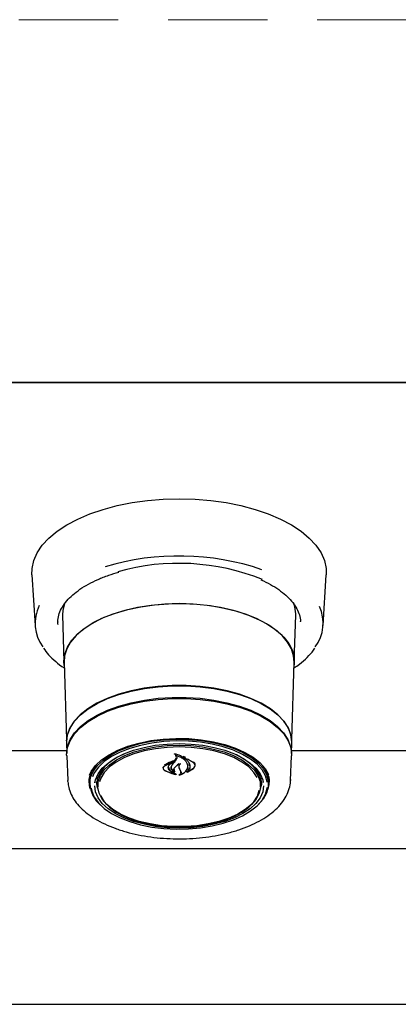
# Model space of a CAD drawing. Header units: inches. Extents: x 33 to 211, y 23 to 146.
# Tile 38 of 66: x 96.66 to 99.7, y 95.07 to 102.98. Entities that reach past the tile are written whole.
import ezdxf

# ---------------------------------------------------------------- set-up
doc = ezdxf.new("R2010")
doc.units = ezdxf.units.IN
doc.header["$LTSCALE"] = 16
doc.header["$MEASUREMENT"] = 0
doc.linetypes.add('HIDDEN', pattern=[0.075, 0.05, -0.025])
doc.layers.add('FORMAT', color=7, linetype='Continuous')

msp = doc.modelspace()

# ---------------------------------------------------------------- linework, layer by layer
at = {"color": 7, "linetype": 'Continuous', "lineweight": 25}
for p, q in [((62.4403, 100.0632), (106.4403, 100.0632)), ((104.944, 100.0629), (63.9366, 100.0629)), ((96.7572, 98.5191), (96.7818, 98.1119)), ((99.0988, 98.1119), (99.1235, 98.5191)), ((98.8706, 98.2784), (98.8688, 98.2683)), ((97.0029, 98.1965), (97.0144, 97.8181)), ((98.8663, 97.8181), (98.8777, 98.1965)), ((98.8777, 98.1965), (98.8778, 98.2035)), ((98.9166, 98.1398), (98.9164, 98.1438)), ((97.016, 97.8177), (97.0348, 97.1962)), ((98.8458, 97.1962), (98.8646, 97.8177)), ((97.034, 97.1689), (97.0366, 97.0841)), ((98.8441, 97.0841), (98.8466, 97.1689)), ((97.036, 97.1039), (95.7717, 97.1039)), ((97.0365, 97.0645), (97.0445, 96.8661)), ((97.9055, 97.0273), (97.9186, 97.0488)), ((97.9205, 97.0398), (97.9073, 97.0194)), ((97.912, 97.0755), (97.912, 97.065)), ((97.9945, 97.0511), (97.9735, 97.0585)), ((97.9845, 97.0523), (97.9845, 97.0434)), ((98.8361, 96.8661), (98.8441, 97.0645)), ((100.109, 97.1039), (98.8447, 97.1039)), ((97.8122, 96.9689), (97.8122, 96.9648)), ((97.8796, 97.0108), (97.8228, 96.9819)), ((97.863, 96.9958), (97.8607, 96.9902)), ((97.8612, 96.9911), (97.8809, 97.0098)), ((97.8752, 96.9747), (97.8752, 96.9707)), ((97.8936, 97.0226), (97.8812, 97.0135)), ((97.8812, 97.0102), (97.8812, 97.0168)), ((97.9379, 96.9909), (97.9379, 96.9766)), ((97.9393, 96.9683), (97.946, 96.9537)), ((98.0045, 96.934), (98.0568, 96.9657)), ((98.0106, 96.98), (98.0106, 97.0001)), ((98.0106, 96.9691), (98.0106, 96.9846)), ((98.0113, 96.9364), (98.0552, 96.9626)), ((98.068, 96.986), (98.068, 96.9914)), ((97.2841, 96.8716), (97.2846, 96.8853)), ((97.8285, 96.9436), (97.9066, 96.9171)), ((97.9076, 96.9181), (97.8753, 96.9369)), ((97.8767, 96.9398), (97.9159, 96.9162)), ((97.9017, 96.9383), (97.9017, 96.9404)), ((97.9079, 96.9177), (97.9079, 96.9186)), ((97.946, 96.9537), (97.9548, 96.9362)), ((97.9483, 96.9142), (97.9483, 96.9135)), ((98.0098, 96.939), (98.0098, 96.9369)), ((98.596, 96.8853), (98.5964, 96.865)), ((98.6629, 96.8791), (98.6643, 96.8621)), ((97.0451, 96.8569), (97.0445, 96.8661)), ((97.2162, 96.8548), (97.2163, 96.8621)), ((97.2163, 96.8588), (97.2165, 96.8661)), ((97.2215, 96.8514), (97.2222, 96.8321)), ((97.286, 96.8198), (97.2781, 96.8573)), ((97.2842, 96.865), (97.2841, 96.8716)), ((97.2842, 96.865), (97.2862, 96.816)), ((98.5945, 96.816), (98.5964, 96.865)), ((98.6025, 96.8573), (98.5946, 96.8198)), ((98.6584, 96.8321), (98.6592, 96.8514)), ((98.6592, 96.8514), (98.6593, 96.8586)), ((98.8363, 96.8751), (98.8361, 96.8661)), ((105.2069, 96.3185), (63.6737, 96.3185)), ((63.5808, 95.0685), (105.2998, 95.0685))]:
    msp.add_line(p, q, dxfattribs=at)
at = {"color": 7, "linetype": 'Continuous', "lineweight": 25, "flags": 128}
for points in [[(96.7572, 98.5191), (96.7583, 98.5683), (96.772, 98.6321), (96.7994, 98.6947), (96.8403, 98.7555), (96.894, 98.8138), (96.96, 98.8688), (97.0376, 98.9199), (97.1257, 98.9664), (97.2235, 99.008), (97.3296, 99.044), (97.4429, 99.0741), (97.5621, 99.0978), (97.6857, 99.115), (97.8122, 99.1254), (97.9403, 99.1289), (98.0684, 99.1254), (98.195, 99.115), (98.3186, 99.0978), (98.4377, 99.0741), (98.551, 99.044), (98.6572, 99.008), (98.7549, 98.9664), (98.843, 98.9199), (98.9206, 98.8688), (98.9866, 98.8138), (99.0404, 98.7555), (99.0812, 98.6947), (99.1087, 98.6321), (99.1224, 98.5683), (99.1235, 98.5191)], [(97.0183, 98.2884), (97.0046, 98.2324), (97.0029, 98.1965)], [(97.0168, 97.7906), (97.0143, 97.8251), (97.0213, 97.882), (97.0422, 97.938), (97.0768, 97.9924), (97.1245, 98.0441), (97.1845, 98.0926), (97.256, 98.137), (97.3378, 98.1767), (97.4288, 98.2111), (97.5275, 98.2396), (97.6325, 98.2618), (97.7422, 98.2774), (97.8549, 98.2861), (97.9688, 98.2879), (98.0824, 98.2826), (98.1937, 98.2704), (98.3013, 98.2515), (98.4033, 98.2261), (98.4984, 98.1946), (98.585, 98.1575), (98.6618, 98.1154), (98.7277, 98.0688), (98.7816, 98.0186), (98.8228, 97.9655), (98.8506, 97.9102), (98.8646, 97.8536), (98.8646, 97.7966), (98.8638, 97.7906)], [(97.9403, 98.2869), (97.8267, 98.2834), (97.7148, 98.2729), (97.6064, 98.2557), (97.503, 98.2319), (97.4062, 98.2019), (97.3176, 98.1662), (97.2383, 98.1254), (97.1697, 98.08), (97.1128, 98.0307), (97.0685, 97.9783), (97.0373, 97.9235), (97.0199, 97.8673), (97.016, 97.8177)], [(98.8646, 97.8177), (98.8608, 97.8673), (98.8433, 97.9235), (98.8122, 97.9783), (98.7678, 98.0307), (98.7109, 98.08), (98.6423, 98.1254), (98.5631, 98.1662), (98.4744, 98.2019), (98.3777, 98.2319), (98.2743, 98.2557), (98.1658, 98.2729), (98.0539, 98.2834), (97.9403, 98.2869)], [(98.8778, 98.2035), (98.8707, 98.2612), (98.8616, 98.2904)], [(96.9641, 98.1398), (96.9639, 98.1299), (96.9641, 98.1187)], [(98.8466, 97.1689), (98.8467, 97.1758), (98.8396, 97.2326), (98.8183, 97.2885), (98.7831, 97.3426), (98.7346, 97.3941), (98.6736, 97.4422), (98.6011, 97.486), (98.5181, 97.525), (98.426, 97.5585), (98.3263, 97.5859), (98.2204, 97.6068), (98.1102, 97.621), (97.9972, 97.6281), (97.8834, 97.6281), (97.7705, 97.621), (97.6602, 97.6068), (97.5544, 97.5859), (97.4546, 97.5585), (97.3625, 97.525), (97.2796, 97.486), (97.207, 97.4422), (97.146, 97.3941), (97.0975, 97.3426), (97.0624, 97.2885), (97.041, 97.2326), (97.0339, 97.1758), (97.034, 97.1689)], [(97.0357, 97.1835), (97.0427, 97.2318), (97.064, 97.2876), (97.0991, 97.3417), (97.1475, 97.3931), (97.2084, 97.441), (97.2808, 97.4848), (97.3636, 97.5237), (97.4555, 97.5571), (97.5551, 97.5845), (97.6607, 97.6054), (97.7708, 97.6195), (97.8835, 97.6266), (97.9971, 97.6266), (98.1099, 97.6195), (98.2199, 97.6054), (98.3256, 97.5845), (98.4251, 97.5571), (98.517, 97.5237), (98.5999, 97.4848), (98.6723, 97.441), (98.7332, 97.3931), (98.7815, 97.3417), (98.8167, 97.2876), (98.8379, 97.2318), (98.8447, 97.1883)], [(97.0365, 97.0645), (97.0363, 97.0736), (97.0434, 97.1303), (97.0647, 97.186), (97.0998, 97.24), (97.1481, 97.2914), (97.209, 97.3393), (97.2813, 97.383), (97.3641, 97.4219), (97.4559, 97.4552), (97.5554, 97.4826), (97.661, 97.5035), (97.7709, 97.5176), (97.8836, 97.5247), (97.9971, 97.5247), (98.1097, 97.5176), (98.2197, 97.5035), (98.3252, 97.4826), (98.4247, 97.4552), (98.5166, 97.4219), (98.5993, 97.383), (98.6717, 97.3393), (98.7325, 97.2914), (98.7808, 97.24), (98.8159, 97.186), (98.8372, 97.1303), (98.8443, 97.0736), (98.8441, 97.0645)], [(97.0368, 97.0885), (97.0439, 97.1389), (97.0651, 97.1946), (97.1002, 97.2486), (97.1485, 97.2999), (97.2093, 97.3478), (97.2816, 97.3915), (97.3643, 97.4304), (97.4562, 97.4637), (97.5556, 97.4911), (97.6611, 97.512), (97.771, 97.5261), (97.8836, 97.5332), (97.9971, 97.5332), (98.1096, 97.5261), (98.2195, 97.512), (98.3251, 97.4911), (98.4245, 97.4637), (98.5163, 97.4304), (98.599, 97.3915), (98.6713, 97.3478), (98.7321, 97.2999), (98.7805, 97.2486), (98.8155, 97.1946), (98.8368, 97.1389), (98.8438, 97.0885)], [(97.2195, 96.9092), (97.2336, 96.9382), (97.2687, 96.9864), (97.3168, 97.0317), (97.3771, 97.0732), (97.4484, 97.1101), (97.5292, 97.1417), (97.618, 97.1673), (97.7131, 97.1865), (97.8127, 97.1989), (97.9147, 97.2043), (98.0172, 97.2025), (98.1182, 97.1936), (98.2157, 97.1777), (98.3079, 97.1553), (98.393, 97.1266), (98.4692, 97.0923), (98.5351, 97.053), (98.5895, 97.0095), (98.6312, 96.9626), (98.6595, 96.9133), (98.6605, 96.9109)], [(97.2221, 96.8393), (97.2291, 96.8893), (97.2499, 96.9383), (97.2842, 96.9854), (97.3312, 97.0296), (97.3901, 97.0702), (97.4597, 97.1062), (97.5387, 97.137), (97.6255, 97.1621), (97.7184, 97.1809), (97.8156, 97.193), (97.9153, 97.1982), (98.0154, 97.1965), (98.1141, 97.1878), (98.2094, 97.1723), (98.2994, 97.1503), (98.3825, 97.1223), (98.457, 97.0888), (98.5214, 97.0504), (98.5745, 97.0079), (98.6152, 96.9621), (98.6428, 96.914), (98.6568, 96.8644), (98.6568, 96.8143), (98.6428, 96.7647), (98.6152, 96.7165), (98.5745, 96.6707), (98.5722, 96.6686)], [(98.6483, 96.852), (98.6479, 96.8545), (98.6342, 96.9035), (98.6069, 96.9511), (98.5666, 96.9963), (98.5142, 97.0382), (98.4506, 97.0761), (98.377, 97.1093), (98.295, 97.1369), (98.206, 97.1586), (98.1119, 97.1739), (98.0145, 97.1825), (97.9156, 97.1842), (97.8171, 97.1791), (97.7211, 97.1671), (97.6294, 97.1485), (97.5437, 97.1238), (97.4657, 97.0933), (97.3969, 97.0577), (97.3388, 97.0177), (97.2923, 96.974), (97.2585, 96.9275), (97.2437, 96.8966)], [(97.2634, 96.8473), (97.2686, 96.8714), (97.2892, 96.9187), (97.323, 96.9641), (97.3694, 97.0066), (97.4274, 97.0454), (97.4959, 97.0796), (97.5734, 97.1086), (97.6584, 97.1318), (97.7491, 97.1487), (97.8437, 97.159), (97.9403, 97.1625), (98.0369, 97.159), (98.1315, 97.1487), (98.2222, 97.1318), (98.3072, 97.1086), (98.3847, 97.0796), (98.4532, 97.0454), (98.5112, 97.0066), (98.5576, 96.9641), (98.5915, 96.9187), (98.6121, 96.8714), (98.617, 96.8489)], [(97.9403, 97.1497), (98.0356, 97.1463), (98.1288, 97.1359), (98.218, 97.1188), (98.3013, 97.0954), (98.3769, 97.0662), (98.4432, 97.0319), (98.4988, 96.993), (98.5425, 96.9506), (98.5733, 96.9054), (98.5907, 96.8584), (98.5942, 96.8107), (98.5837, 96.7632), (98.5596, 96.717), (98.5222, 96.673), (98.4724, 96.6323), (98.4113, 96.5955), (98.3402, 96.5637), (98.2605, 96.5373), (98.174, 96.5171), (98.0826, 96.5033), (97.9881, 96.4963), (97.8926, 96.4963), (97.7981, 96.5033), (97.7066, 96.5171), (97.6201, 96.5373), (97.5404, 96.5637), (97.4693, 96.5955), (97.4082, 96.6323), (97.3584, 96.673), (97.3211, 96.717), (97.2969, 96.7632), (97.2865, 96.8107), (97.29, 96.8584), (97.3073, 96.9054), (97.3382, 96.9506), (97.3818, 96.993), (97.4374, 97.0319), (97.5037, 97.0662), (97.5793, 97.0954), (97.6626, 97.1188), (97.7518, 97.1359), (97.8451, 97.1463), (97.9403, 97.1497)], [(98.568, 96.8894), (98.5416, 96.9311), (98.4997, 96.9746), (98.4453, 97.0145), (98.3796, 97.0499), (98.3042, 97.08), (98.2206, 97.1041), (98.1307, 97.1217), (98.0366, 97.1325), (97.9403, 97.1361), (97.8441, 97.1325), (97.7499, 97.1217), (97.6601, 97.1041), (97.5765, 97.08), (97.501, 97.0499), (97.4353, 97.0145), (97.381, 96.9746), (97.3391, 96.9311), (97.3106, 96.885), (97.2998, 96.8548)], [(97.5053, 97.0836), (97.4458, 97.0543), (97.3865, 97.0159), (97.3391, 96.9737), (97.3044, 96.9284), (97.2834, 96.8811), (97.2764, 96.8394)], [(98.6042, 96.8394), (98.6026, 96.857), (98.5885, 96.9049), (98.5605, 96.9513), (98.5194, 96.9952), (98.4659, 97.0357), (98.4012, 97.0718), (98.3753, 97.0836)], [(97.2274, 96.7957), (97.2234, 96.8085), (97.2163, 96.8588)], [(97.2327, 96.8055), (97.2379, 96.7804), (97.2585, 96.732), (97.2923, 96.6855), (97.3388, 96.6418), (97.3969, 96.6018), (97.4657, 96.5662), (97.5437, 96.5357), (97.6294, 96.511), (97.7211, 96.4925), (97.8171, 96.4805), (97.9156, 96.4753), (98.0145, 96.477), (98.1119, 96.4856), (98.206, 96.5009), (98.295, 96.5226), (98.377, 96.5503), (98.4506, 96.5834), (98.5142, 96.6213), (98.5666, 96.6633), (98.6069, 96.7085), (98.6342, 96.756), (98.6479, 96.805), (98.6484, 96.8086)], [(98.619, 96.8245), (98.619, 96.8231), (98.6121, 96.7749), (98.5915, 96.7276), (98.5576, 96.6822), (98.5112, 96.6397), (98.4532, 96.6009), (98.3847, 96.5667), (98.3072, 96.5377), (98.2222, 96.5145), (98.1315, 96.4976), (98.0369, 96.4873), (97.9403, 96.4838), (97.8437, 96.4873), (97.7491, 96.4976), (97.6584, 96.5145), (97.5734, 96.5377), (97.4959, 96.5667), (97.4274, 96.6009), (97.3694, 96.6397), (97.323, 96.6822), (97.2892, 96.7276), (97.2686, 96.7749), (97.2617, 96.8231), (97.2617, 96.8231)], [(97.2875, 96.8007), (97.2844, 96.8103), (97.2774, 96.8524)], [(98.6032, 96.8524), (98.6016, 96.8344), (98.5931, 96.8007)], [(98.6642, 96.8661), (98.6626, 96.8336), (98.6532, 96.7957)], [(97.308, 96.7473), (97.3106, 96.7413), (97.3391, 96.6951), (97.381, 96.6517), (97.4353, 96.6118), (97.501, 96.5764), (97.5765, 96.5463), (97.6601, 96.5222), (97.7499, 96.5045), (97.8441, 96.4938), (97.9403, 96.4902)], [(97.9403, 96.4902), (98.0366, 96.4938), (98.1307, 96.5045), (98.2206, 96.5222), (98.3042, 96.5463), (98.3796, 96.5764), (98.4453, 96.6118), (98.4997, 96.6517), (98.5416, 96.6951), (98.57, 96.7413), (98.5842, 96.7875)]]:
    msp.add_lwpolyline(points, dxfattribs=at)
at = {"color": 7, "linetype": 'Continuous', "lineweight": 25}
for centre, radius, start, end in [((97.9382, 96.5898), 2.0797, 71.26697, 106.55717), ((97.936, 96.8018), 1.8087, 68.10789, 105.6516), ((97.0982, 98.1286), 0.3158, 153.23103, 216.89399), ((98.7827, 98.1285), 0.3156, 323.03085, 25.49223), ((97.4335, 96.8533), 0.2121, 142.11006, 180.53361), ((96.121, 98.4073), 2.2559, 321.29311, 322.28556), ((95.8675, 98.7055), 2.6464, 319.60987, 320.42402), ((98.4467, 96.8528), 0.2127, 1.5517, 37.92748), ((97.463, 96.854), 0.2413, 183.4755, 230.18967)]:
    msp.add_arc(centre, radius, start, end, dxfattribs=at)
for points, knots in [([(96.9655, 98.1207), (96.9649, 98.1322), (96.9636, 98.1612), (96.9754, 98.2074), (96.9994, 98.2591), (97.0358, 98.3092), (97.0833, 98.3571), (97.1416, 98.4022), (97.2099, 98.4441), (97.2876, 98.482), (97.3695, 98.5146), (97.4284, 98.5319), (97.4559, 98.54)], [0, 0, 0, 0, 0.071667, 0.180604, 0.288215, 0.393655, 0.497571, 0.600776, 0.703777, 0.806783, 0.909905, 1, 1, 1, 1]), ([(98.5979, 98.4786), (98.6239, 98.4663), (98.6761, 98.4415), (98.743, 98.3994), (98.8003, 98.3544), (98.8466, 98.3071), (98.8817, 98.2582), (98.9046, 98.2082), (98.9156, 98.1699), (98.9153, 98.1482), (98.9152, 98.1434)], [0, 0, 0, 0, 0.135779, 0.272585, 0.40918, 0.545721, 0.682521, 0.820296, 0.960141, 1, 1, 1, 1]), ([(96.8499, 97.9279), (96.863, 97.9103), (96.8905, 97.8731), (96.9474, 97.8207), (96.9905, 97.7852), (97.0169, 97.7692), (97.0175, 97.7689)], [0, 0, 0, 0, 0.308662, 0.649493, 0.992537, 1, 1, 1, 1]), ([(98.8632, 97.77), (98.8786, 97.7804), (98.9187, 97.8071), (98.9709, 97.855), (99.0112, 97.8975), (99.0268, 97.9228), (99.03, 97.928)], [0, 0, 0, 0, 0.218447, 0.565629, 0.912341, 1, 1, 1, 1]), ([(97.9043, 97.0782), (97.9042, 97.0783), (97.904, 97.0784), (97.9039, 97.0786), (97.9039, 97.0789), (97.9039, 97.0791), (97.9041, 97.0794), (97.9044, 97.0795), (97.9047, 97.0796), (97.905, 97.0796), (97.9051, 97.0796), (97.9051, 97.0796)], [0, 0, 0, 0, 0.12213, 0.244142, 0.369036, 0.495912, 0.621919, 0.744524, 0.862853, 0.97805, 1, 1, 1, 1]), ([(97.912, 97.0726), (97.9115, 97.0731), (97.9097, 97.0754), (97.9066, 97.077), (97.9043, 97.0782)], [0, 0, 0, 0, 0.252072, 1, 1, 1, 1]), ([(97.9829, 97.0422), (97.9728, 97.0501), (97.9518, 97.0666), (97.9215, 97.0762), (97.9054, 97.0795), (97.9051, 97.0796)], [0, 0, 0, 0, 0.478736, 0.990298, 1, 1, 1, 1]), ([(97.9133, 97.0656), (97.9132, 97.0656), (97.913, 97.0657), (97.9127, 97.0656), (97.9124, 97.0655), (97.9121, 97.0653), (97.912, 97.0651), (97.912, 97.0649), (97.9121, 97.0647), (97.9122, 97.0646), (97.9123, 97.0645)], [0, 0, 0, 0, 0.124916, 0.249845, 0.374681, 0.500899, 0.629518, 0.760573, 0.89304, 1, 1, 1, 1]), ([(97.9123, 97.0645), (97.9137, 97.0633), (97.9174, 97.0602), (97.9212, 97.0542), (97.9228, 97.0469), (97.9212, 97.0422), (97.9205, 97.0398)], [0, 0, 0, 0, 0.174088, 0.44912, 0.724048, 1, 1, 1, 1]), ([(98.0052, 97.0037), (98.001, 97.0107), (97.9927, 97.0249), (97.9704, 97.0429), (97.9437, 97.0572), (97.9231, 97.0629), (97.9133, 97.0656)], [0, 0, 0, 0, 0.258265, 0.514964, 0.771456, 1, 1, 1, 1]), ([(97.9725, 97.0572), (97.9724, 97.0573), (97.9722, 97.0574), (97.9721, 97.0576), (97.9721, 97.0579), (97.9722, 97.0581), (97.9724, 97.0583), (97.9727, 97.0585), (97.973, 97.0585), (97.9733, 97.0585), (97.9734, 97.0585), (97.9735, 97.0585)], [0, 0, 0, 0, 0.117367, 0.234628, 0.354486, 0.476491, 0.598282, 0.717509, 0.833042, 0.945512, 1, 1, 1, 1]), ([(97.9878, 97.0459), (97.9842, 97.0492), (97.9797, 97.0534), (97.9737, 97.0566), (97.9725, 97.0572)], [0, 0, 0, 0, 0.792471, 1, 1, 1, 1]), ([(97.986, 97.044), (97.9859, 97.044), (97.9857, 97.0441), (97.9853, 97.0441), (97.985, 97.044), (97.9848, 97.0438), (97.9846, 97.0436), (97.9845, 97.0434), (97.9846, 97.0432), (97.9847, 97.043), (97.9848, 97.0429), (97.9848, 97.0429)], [0, 0, 0, 0, 0.115309, 0.230631, 0.345819, 0.46208, 0.580288, 0.700515, 0.821958, 0.943233, 1, 1, 1, 1]), ([(97.9848, 97.0429), (97.9912, 97.0385), (98.0055, 97.0285), (98.0202, 97.0097), (98.0289, 96.988), (98.0272, 96.9733), (98.0264, 96.966)], [0, 0, 0, 0, 0.211219, 0.473544, 0.735971, 1, 1, 1, 1]), ([(98.0552, 97.0089), (98.0443, 97.0163), (98.0242, 97.0302), (97.998, 97.0396), (97.986, 97.044)], [0, 0, 0, 0, 0.53912, 1, 1, 1, 1]), ([(97.8122, 96.9762), (97.8112, 96.9743), (97.8098, 96.972), (97.8104, 96.9695), (97.8105, 96.969)], [0, 0, 0, 0, 0.7987952, 1, 1, 1, 1]), ([(97.8228, 96.9819), (97.821, 96.9805), (97.8174, 96.9778), (97.814, 96.9729), (97.8122, 96.9677), (97.8121, 96.9623), (97.8138, 96.957), (97.8172, 96.9519), (97.822, 96.9473), (97.8264, 96.9448), (97.8285, 96.9436)], [0, 0, 0, 0, 0.1249883, 0.2497878, 0.3749301, 0.4997582, 0.6247032, 0.7497378, 0.8746825, 1, 1, 1, 1]), ([(97.8136, 96.9585), (97.815, 96.9561), (97.8181, 96.9511), (97.8242, 96.9473), (97.8273, 96.9454)], [0, 0, 0, 0, 0.479514, 1, 1, 1, 1]), ([(97.8925, 97.0237), (97.8713, 97.0151), (97.8454, 97.0046), (97.8249, 96.9905), (97.8213, 96.988)], [0, 0, 0, 0, 0.8204362, 1, 1, 1, 1]), ([(97.8536, 96.9695), (97.8539, 96.9732), (97.8546, 96.9807), (97.859, 96.9876), (97.8612, 96.9911)], [0, 0, 0, 0, 0.500006, 1, 1, 1, 1]), ([(97.8753, 96.9369), (97.8691, 96.9416), (97.8567, 96.9512), (97.8546, 96.9634), (97.8536, 96.9695)], [0, 0, 0, 0, 0.49991, 1, 1, 1, 1]), ([(97.8556, 96.9735), (97.8564, 96.9681), (97.858, 96.9574), (97.8676, 96.9462), (97.8749, 96.9411), (97.8767, 96.9398)], [0, 0, 0, 0, 0.432173, 0.864462, 1, 1, 1, 1]), ([(97.8742, 96.9748), (97.874, 96.9718), (97.8736, 96.9635), (97.8819, 96.9508), (97.8939, 96.9411), (97.9027, 96.937), (97.905, 96.9359)], [0, 0, 0, 0, 0.192759, 0.536655, 0.878182, 1, 1, 1, 1]), ([(97.8831, 96.9906), (97.8801, 96.9859), (97.8739, 96.9765), (97.8756, 96.961), (97.8844, 96.9474), (97.8951, 96.9409), (97.9001, 96.9378)], [0, 0, 0, 0, 0.25973, 0.519492, 0.779232, 1, 1, 1, 1]), ([(97.8809, 97.0098), (97.881, 97.0098), (97.8811, 97.0099), (97.8812, 97.0101), (97.8811, 97.0104), (97.881, 97.0106), (97.8808, 97.0107), (97.8804, 97.0108), (97.8801, 97.0109), (97.8798, 97.0108), (97.8797, 97.0108), (97.8796, 97.0108)], [0, 0, 0, 0, 0.119019, 0.23799, 0.358089, 0.478863, 0.59913, 0.717921, 0.834948, 0.950718, 1, 1, 1, 1]), ([(97.8925, 97.0237), (97.8926, 97.0238), (97.8928, 97.0238), (97.8931, 97.0238), (97.8934, 97.0237), (97.8937, 97.0236), (97.8939, 97.0234), (97.894, 97.0231), (97.8939, 97.0229), (97.8938, 97.0227), (97.8936, 97.0226), (97.8936, 97.0226)], [0, 0, 0, 0, 0.111143, 0.222305, 0.333266, 0.445656, 0.560691, 0.678524, 0.798104, 0.917527, 1, 1, 1, 1]), ([(97.9016, 96.9385), (97.9006, 96.9404), (97.8983, 96.9449), (97.8973, 96.9525), (97.8987, 96.9608), (97.9021, 96.966), (97.9039, 96.9685)], [0, 0, 0, 0, 0.1947151, 0.4623641, 0.7306199, 1, 1, 1, 1]), ([(97.9039, 96.9685), (97.9102, 96.9753), (97.9218, 96.9878), (97.9402, 96.9968), (97.9486, 97.0009)], [0, 0, 0, 0, 0.544328, 1, 1, 1, 1]), ([(97.9415, 97.0015), (97.932, 96.9955), (97.9177, 96.9866), (97.9087, 96.9754), (97.9057, 96.9717)], [0, 0, 0, 0, 0.666832, 1, 1, 1, 1]), ([(97.95, 97), (97.9484, 96.9985), (97.944, 96.9943), (97.9395, 96.9868), (97.9372, 96.9775), (97.9386, 96.9714), (97.9393, 96.9683)], [0, 0, 0, 0, 0.163323, 0.441635, 0.720369, 1, 1, 1, 1]), ([(97.9413, 96.9095), (97.9509, 96.9129), (97.9724, 96.9208), (97.9986, 96.9413), (98.0065, 96.9596), (98.0106, 96.9691)], [0, 0, 0, 0, 0.276671, 0.623599, 1, 1, 1, 1]), ([(97.9486, 97.0009), (97.9487, 97.0009), (97.9489, 97.001), (97.9492, 97.001), (97.9496, 97.001), (97.9499, 97.0008), (97.9501, 97.0007), (97.9502, 97.0005), (97.9502, 97.0002), (97.9501, 97.0001), (97.95, 97), (97.95, 97)], [0, 0, 0, 0, 0.1189695, 0.2379686, 0.3563767, 0.4749639, 0.5946911, 0.7160406, 0.8388096, 0.9621649, 1, 1, 1, 1]), ([(97.9498, 96.913), (97.9563, 96.9156), (97.9704, 96.9213), (97.9879, 96.9335), (98.002, 96.9486), (98.0064, 96.9599), (98.0086, 96.9655)], [0, 0, 0, 0, 0.217124, 0.477485, 0.738012, 1, 1, 1, 1]), ([(98.0032, 96.9349), (98.0095, 96.9419), (98.0194, 96.9528), (98.0231, 96.9654), (98.0244, 96.9699)], [0, 0, 0, 0, 0.636807, 1, 1, 1, 1]), ([(98.0086, 96.9655), (98.0098, 96.9719), (98.0121, 96.9847), (98.0075, 96.9973), (98.0052, 97.0037)], [0, 0, 0, 0, 0.499997, 1, 1, 1, 1]), ([(98.0264, 96.966), (98.0246, 96.9604), (98.0213, 96.9503), (98.0135, 96.9413), (98.0099, 96.9372)], [0, 0, 0, 0, 0.546368, 1, 1, 1, 1]), ([(98.0239, 96.9834), (98.0246, 96.9894), (98.0258, 96.999), (98.0199, 97.0077), (98.0178, 97.0109)], [0, 0, 0, 0, 0.634591, 1, 1, 1, 1]), ([(98.0552, 96.9626), (98.0588, 96.9662), (98.066, 96.9733), (98.069, 96.986), (98.066, 96.9985), (98.0588, 97.0054), (98.0552, 97.0089)], [0, 0, 0, 0, 0.249982, 0.499986, 0.749961, 1, 1, 1, 1]), ([(98.0568, 96.9657), (98.0605, 96.9697), (98.0681, 96.9778), (98.0711, 96.9919), (98.0678, 97.0056), (98.0604, 97.013), (98.0568, 97.0166)], [0, 0, 0, 0, 0.25361, 0.507148, 0.762072, 1, 1, 1, 1]), ([(97.0463, 96.8551), (97.0478, 96.8401), (97.0512, 96.8058), (97.071, 96.7538), (97.1025, 96.6999), (97.1459, 96.6486), (97.2005, 96.6003), (97.2659, 96.5558), (97.341, 96.5159), (97.4245, 96.4812), (97.5149, 96.4521), (97.6109, 96.4289), (97.7114, 96.4118), (97.8148, 96.401), (97.9199, 96.3966), (98.0252, 96.3985), (98.1294, 96.4069), (98.231, 96.4215), (98.3288, 96.4423), (98.4214, 96.4691), (98.5076, 96.5016), (98.5864, 96.5396), (98.6565, 96.5829), (98.7169, 96.6311), (98.7663, 96.6839), (98.8035, 96.7405), (98.8274, 96.7995), (98.8357, 96.8456), (98.8362, 96.8713), (98.8364, 96.877)], [0, 0, 0, 0, 0.027535, 0.063054, 0.099193, 0.136378, 0.174585, 0.21346, 0.252605, 0.291725, 0.330731, 0.369617, 0.4084, 0.447111, 0.485778, 0.524432, 0.563098, 0.6018, 0.640569, 0.679439, 0.718445, 0.75762, 0.79698, 0.836493, 0.875937, 0.914885, 0.952825, 0.989514, 1, 1, 1, 1]), ([(97.2162, 96.8557), (97.2164, 96.8629), (97.2171, 96.8842), (97.2245, 96.9056), (97.2293, 96.9198)], [0, 0, 0, 0, 0.3401984, 1, 1, 1, 1]), ([(97.8273, 96.9454), (97.851, 96.9347), (97.8788, 96.9221), (97.9103, 96.916), (97.9149, 96.9151)], [0, 0, 0, 0, 0.853885, 1, 1, 1, 1]), ([(97.9001, 96.9378), (97.9002, 96.9378), (97.9004, 96.9377), (97.9007, 96.9377), (97.901, 96.9377), (97.9013, 96.9378), (97.9016, 96.938), (97.9017, 96.9382), (97.9017, 96.9384), (97.9017, 96.9385), (97.9016, 96.9385)], [0, 0, 0, 0, 0.1284843, 0.2569966, 0.3848888, 0.5125133, 0.6405902, 0.7696424, 0.8997778, 1, 1, 1, 1]), ([(97.9004, 96.9547), (97.9004, 96.9517), (97.9003, 96.9454), (97.9043, 96.9397), (97.9065, 96.9367)], [0, 0, 0, 0, 0.4774995, 1, 1, 1, 1]), ([(97.9065, 96.9367), (97.9065, 96.9367), (97.9066, 96.9365), (97.9066, 96.9363), (97.9064, 96.9361), (97.9062, 96.9359), (97.9059, 96.9358), (97.9056, 96.9358), (97.9053, 96.9358), (97.9051, 96.9359), (97.905, 96.9359)], [0, 0, 0, 0, 0.131234, 0.262457, 0.39379, 0.524147, 0.652794, 0.77978, 0.905883, 1, 1, 1, 1]), ([(97.9066, 96.9171), (97.9067, 96.9171), (97.907, 96.9171), (97.9073, 96.9171), (97.9076, 96.9172), (97.9078, 96.9174), (97.9079, 96.9176), (97.9079, 96.9178), (97.9078, 96.918), (97.9077, 96.9181), (97.9076, 96.9181)], [0, 0, 0, 0, 0.122513, 0.245031, 0.367473, 0.490339, 0.614008, 0.738513, 0.863522, 1, 1, 1, 1]), ([(97.9159, 96.9162), (97.9159, 96.9161), (97.9161, 96.916), (97.9162, 96.9158), (97.9162, 96.9156), (97.9161, 96.9154), (97.9159, 96.9152), (97.9156, 96.9151), (97.9153, 96.915), (97.9151, 96.9151), (97.9149, 96.9151)], [0, 0, 0, 0, 0.12581, 0.251585, 0.378177, 0.505106, 0.63142, 0.756438, 0.880071, 1, 1, 1, 1]), ([(97.9413, 96.9095), (97.9412, 96.9094), (97.941, 96.9094), (97.9407, 96.9094), (97.9404, 96.9095), (97.9401, 96.9096), (97.94, 96.9098), (97.9399, 96.91), (97.94, 96.9102), (97.9401, 96.9104), (97.9402, 96.9105), (97.9402, 96.9105)], [0, 0, 0, 0, 0.116877, 0.233765, 0.350472, 0.467703, 0.586047, 0.705625, 0.826022, 0.946452, 1, 1, 1, 1]), ([(97.9402, 96.9105), (97.9417, 96.9114), (97.9465, 96.9144), (97.9523, 96.921), (97.9551, 96.9297), (97.9535, 96.9353), (97.9528, 96.9378)], [0, 0, 0, 0, 0.130211, 0.436732, 0.746177, 1, 1, 1, 1]), ([(97.9485, 96.9139), (97.9485, 96.9138), (97.9483, 96.9137), (97.9483, 96.9135), (97.9484, 96.9133), (97.9486, 96.9131), (97.9489, 96.913), (97.9492, 96.9129), (97.9495, 96.9129), (97.9497, 96.913), (97.9498, 96.913)], [0, 0, 0, 0, 0.126181, 0.252348, 0.378787, 0.505056, 0.630673, 0.755443, 0.879551, 1, 1, 1, 1]), ([(97.9548, 96.9362), (97.9555, 96.9341), (97.9568, 96.9298), (97.9556, 96.9232), (97.9526, 96.9178), (97.9496, 96.9149), (97.9485, 96.9139)], [0, 0, 0, 0, 0.280338, 0.560252, 0.840539, 1, 1, 1, 1]), ([(98.0045, 96.934), (98.0044, 96.934), (98.0042, 96.9339), (98.0038, 96.9339), (98.0035, 96.934), (98.0033, 96.9341), (98.0031, 96.9343), (98.003, 96.9345), (98.003, 96.9347), (98.0031, 96.9348), (98.0032, 96.9349), (98.0032, 96.9349)], [0, 0, 0, 0, 0.122014, 0.244066, 0.365289, 0.486321, 0.608229, 0.731707, 0.85679, 0.982818, 1, 1, 1, 1]), ([(98.0099, 96.9372), (98.0099, 96.9372), (98.0098, 96.937), (98.0097, 96.9368), (98.0098, 96.9366), (98.0101, 96.9365), (98.0103, 96.9364), (98.0107, 96.9363), (98.011, 96.9363), (98.0112, 96.9364), (98.0113, 96.9364)], [0, 0, 0, 0, 0.126384, 0.252764, 0.379156, 0.504902, 0.629594, 0.753297, 0.876511, 1, 1, 1, 1]), ([(98.6506, 96.9208), (98.6559, 96.9083), (98.662, 96.8938), (98.6623, 96.8792), (98.6623, 96.8772)], [0, 0, 0, 0, 0.857407, 1, 1, 1, 1])]:
    msp.add_open_spline(points, degree=3, knots=knots, dxfattribs=at)
at = {"layer": 'FORMAT', "linetype": 'HIDDEN', "lineweight": 18}
msp.add_line((151.4513, 102.9769), (41.2429, 102.9769), dxfattribs=at)

doc.saveas('drawing.dxf')
